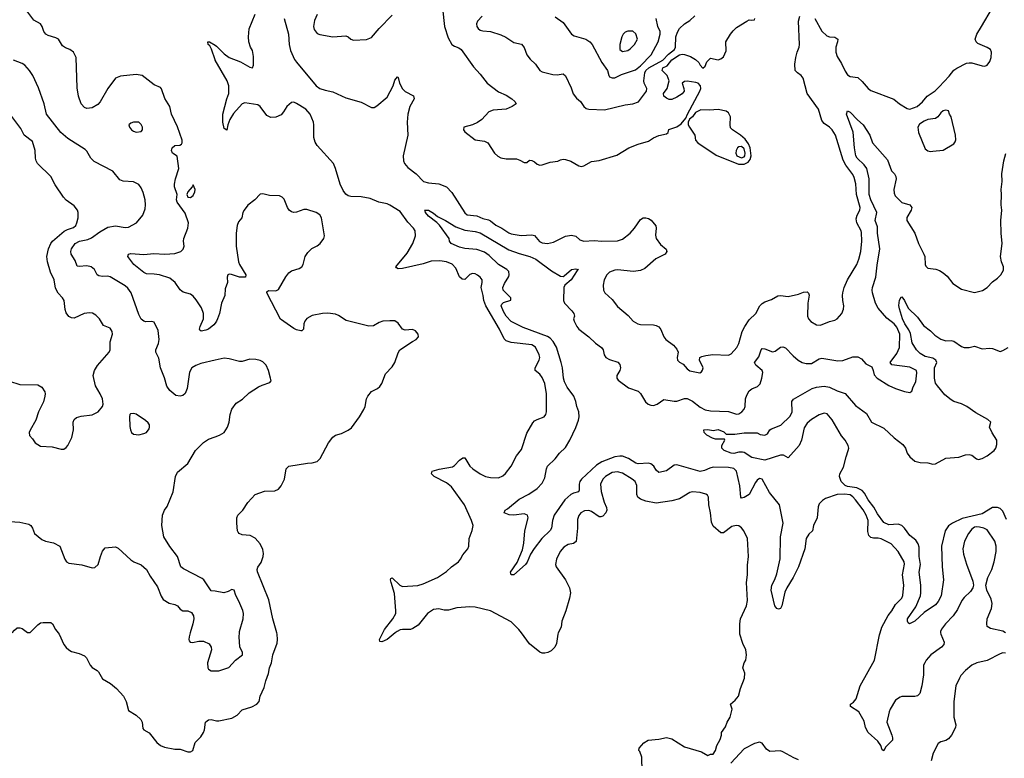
# Model space of a CAD drawing. Header units: inches. Extents: x 1473912 to 1647258, y 640388 to 773423.
# Tile 148 of 256: x 1558490 to 1566101, y 649031 to 654742. Entities that reach past the tile are written whole.
import ezdxf

# ---------------------------------------------------------------- set-up
doc = ezdxf.new("R2010")
doc.units = ezdxf.units.IN
doc.header["$MEASUREMENT"] = 0
for name, color, linetype in [('B5654', 7, 'Continuous'), ('B5655', 7, 'Continuous'), ('B5664', 7, 'Continuous'), ('B5665', 7, 'Continuous')]:
    doc.layers.add(name, color=color, linetype=linetype)

msp = doc.modelspace()

# ---------------------------------------------------------------- linework, layer by layer
at = {"layer": 'B5654', "color": 5}
for points, elevation in [([(1558786.8, 650000), (1558794, 649990), (1558830.6, 649910.6), (1558848.3, 649888.3), (1558868.5, 649868.5), (1558890, 649856.3), (1558950, 649840.5), (1558990, 649822), (1559007.1, 649807.1), (1559035.8, 649750), (1559050, 649732.7), (1559090, 649710.4), (1559099.1, 649699.1), (1559130, 649644), (1559190.8, 649610), (1559238.8, 649570), (1559292.3, 649512.3), (1559313.4, 649470), (1559330, 649401), (1559390, 649364), (1559426.8, 649330), (1559437.3, 649310), (1559442, 649262), (1559450.7, 649250.7), (1559490, 649227.7), (1559550, 649152), (1559578, 649130), (1559610, 649116.9), (1559690, 649100.4), (1559730, 649102.4), (1559790, 649081.6), (1559810, 649080.5), (1559829.5, 649090.5), (1559847.3, 649152.7), (1559890, 649197.3), (1559910, 649230.8), (1559918.7, 649250), (1559926.6, 649310), (1559939.3, 649320.7), (1559950, 649328), (1559970, 649332), (1560000, 649323.2)], 820), ([(1559808.7, 650000), (1559800.3, 649970), (1559797.1, 649950), (1559800.3, 649940.3), (1559808.5, 649928.5), (1559826.4, 649926.4), (1559875.5, 649935.5), (1559910, 649935.5), (1559954.8, 649914.8), (1559970, 649890.8), (1559971.5, 649870), (1559941.1, 649770), (1559943, 649730), (1559950, 649718.8), (1559970, 649706.8), (1560000, 649707.4)], 840)]:
    msp.add_lwpolyline(points, dxfattribs=dict(at, elevation=elevation))
at = {"layer": 'B5655', "color": 5}
for points, elevation in [([(1560000, 652395.4), (1559990, 652382.6), (1559950.4, 652350), (1559930, 652341.3), (1559892.9, 652332.9), (1559882, 652342), (1559879.5, 652350), (1559884.2, 652370), (1559910.7, 652429.3), (1559911.5, 652470), (1559895, 652515), (1559855.3, 652575.3), (1559830, 652604.4), (1559810, 652618.3), (1559754.5, 652634.5), (1559742.2, 652642.2), (1559730, 652653.6), (1559692.9, 652710), (1559650, 652744), (1559570, 652768.2), (1559530, 652775), (1559470, 652776.8), (1559450, 652786.5), (1559372, 652850), (1559324.7, 652910), (1559331.4, 652928.6), (1559350, 652933.7), (1559450, 652927.2), (1559526.8, 652933.2), (1559610.6, 652929.4), (1559690, 652935.2), (1559735.1, 652950), (1559752.9, 652967.1), (1559761.4, 652990), (1559756.2, 653030), (1559759.4, 653050), (1559790.8, 653130), (1559794.1, 653170), (1559770, 653246), (1559708.3, 653330), (1559703.1, 653350), (1559706.4, 653390), (1559686.2, 653450), (1559687.1, 653470), (1559694.3, 653510), (1559721, 653590), (1559707, 653687), (1559671.8, 653710), (1559664.1, 653730), (1559668.2, 653751.8), (1559690, 653769.5), (1559727.9, 653772.1), (1559739.5, 653780.5), (1559746, 653790), (1559745.6, 653810), (1559710, 653912.3), (1559664, 654010), (1559649.5, 654070), (1559611.5, 654131.5), (1559587, 654207), (1559577.6, 654217.6), (1559530, 654238.4), (1559436, 654310), (1559390, 654318.2), (1559270, 654305.1), (1559230.5, 654290), (1559170.2, 654209.8), (1559112.7, 654107.3), (1559094.6, 654085.4), (1559050, 654059.2), (1559010, 654056), (1558990, 654062.6), (1558965.3, 654090), (1558944.8, 654150), (1558935.2, 654215.2), (1558925.2, 654450), (1558906, 654490), (1558877.2, 654510), (1558843, 654523), (1558820.4, 654540.4), (1558789.4, 654590), (1558770, 654600.5), (1558710, 654618.3), (1558690.8, 654630.8), (1558675.8, 654650), (1558663.1, 654690), (1558651.3, 654710), (1558598.2, 654738.2), (1558529.3, 654830)], 820), ([(1560000, 654431.3), (1559972.7, 654512.7), (1559959.3, 654539.3), (1559947.3, 654550), (1559944, 654570), (1559958, 654570), (1560000, 654544.2)], 780), ([(1560000, 652108.6), (1559890, 652082.2), (1559851.5, 652068.5), (1559820.5, 652050), (1559803.2, 652016.8), (1559785.2, 651890), (1559767.9, 651852.1), (1559750, 651836.4), (1559730, 651829.8), (1559696.5, 651836.5), (1559650, 651874.5), (1559627.6, 651907.6), (1559610, 651972), (1559579, 652050), (1559564.9, 652124.9), (1559543.5, 652170), (1559541.3, 652190), (1559561.8, 652238.2), (1559567.1, 652270), (1559559.3, 652339.3), (1559530, 652402), (1559510, 652409.3), (1559465.6, 652405.6), (1559450, 652409.5), (1559430, 652427), (1559410, 652462.7), (1559350.9, 652630), (1559325.7, 652665.7), (1559305.2, 652685.2), (1559190, 652753.7), (1559170, 652757.7), (1559130, 652755.4), (1559102, 652762), (1559089.8, 652769.8), (1559068, 652810), (1559042, 652830), (1559010, 652838.5), (1558950, 652832.6), (1558935.3, 652835.3), (1558918.6, 652878.6), (1558887.4, 652930), (1558885.2, 652950), (1558889.9, 652970), (1558919.3, 653010), (1558951.5, 653028.5), (1559016.7, 653043.3), (1559045.5, 653054.5), (1559110, 653100.8), (1559170, 653136.9), (1559230, 653147.1), (1559304.5, 653135.5), (1559330, 653136.5), (1559393.6, 653170), (1559441.6, 653230), (1559461, 653279), (1559463.5, 653310), (1559459.1, 653350), (1559445.2, 653405.2), (1559430, 653442.7), (1559410, 653467), (1559370, 653487), (1559290, 653492.3), (1559264.4, 653504.4), (1559209.3, 653570), (1559065.3, 653645.3), (1559040.9, 653670), (1559010, 653724), (1558997.2, 653737.2), (1558863, 653823), (1558808.4, 653868.4), (1558695.8, 654010), (1558678.7, 654090), (1558635.5, 654215.5), (1558590.7, 654310.7), (1558564.7, 654350), (1558529.9, 654389.9), (1558510, 654403.8), (1558441.6, 654430)], 840), ([(1558410, 651947), (1558490, 651921.5), (1558630, 651919.5), (1558660.6, 651900.6), (1558683.6, 651863.6), (1558687.2, 651850), (1558684.9, 651830), (1558672.8, 651787.2), (1558635.8, 651710), (1558614.8, 651645.2), (1558570, 651568.7), (1558563, 651550), (1558566.2, 651526.2), (1558590, 651501), (1558610.7, 651470), (1558650, 651443), (1558739.9, 651439.9), (1558810, 651422), (1558830, 651422), (1558850, 651434.8), (1558862.7, 651450), (1558892, 651510), (1558904.5, 651570), (1558903.6, 651630), (1558910, 651650.6), (1558930, 651664.9), (1558964.1, 651675.9), (1559050, 651687.3), (1559066.3, 651693.7), (1559095.3, 651710), (1559128.9, 651751.1), (1559135.3, 651770), (1559129, 651810), (1559112.7, 651850), (1559075.6, 651910), (1559056.9, 651990), (1559067.6, 652030), (1559091, 652069), (1559182.7, 652170), (1559189.3, 652190), (1559189.5, 652250), (1559207.8, 652310), (1559204.7, 652330), (1559190, 652356.2), (1559137, 652377), (1559107.3, 652430), (1559077.6, 652457.6), (1559051.8, 652471.8), (1559030, 652476.4), (1558989, 652471), (1558910, 652432.7), (1558890, 652436), (1558870, 652446.6), (1558850, 652474), (1558841, 652501), (1558834, 652570), (1558821.3, 652590), (1558786.7, 652626.7), (1558766.3, 652666.3), (1558755.3, 652730), (1558728.9, 652790), (1558703.5, 652870), (1558699.7, 652910), (1558712.4, 652970), (1558729.7, 653010), (1558744.7, 653030), (1558834.3, 653105.7), (1558860.2, 653119.8), (1558905, 653135), (1558923.1, 653150), (1558932.8, 653170), (1558942, 653210), (1558942.6, 653250), (1558935.4, 653270), (1558910, 653303.6), (1558850, 653345.6), (1558827.3, 653370), (1558763.9, 653463.9), (1558731.2, 653530), (1558628.4, 653630), (1558616, 653650), (1558610.9, 653670), (1558608.6, 653730), (1558590, 653799.3), (1558525.6, 653850), (1558499.3, 653899.3), (1558430, 653993.6)], 860), ([(1560000, 650322), (1559970, 650326.6), (1559914.5, 650410), (1559901.7, 650421.7), (1559755.5, 650495.5), (1559735.3, 650510), (1559709.3, 650590), (1559649.7, 650669.7), (1559603, 650743), (1559589.3, 650830), (1559592.7, 650910), (1559609.3, 650950), (1559630, 650978), (1559676, 651090), (1559694, 651210), (1559710, 651244), (1559789.6, 651310.4), (1559849.4, 651410), (1559910, 651473.4), (1559950, 651498), (1560000, 651516.7)], 840), ([(1558330, 650868), (1558490, 650857.6), (1558560.5, 650840.5), (1558576, 650830), (1558590, 650811.3), (1558604.7, 650770), (1558662, 650722), (1558690, 650710.7), (1558750, 650697.3), (1558801, 650670), (1558839.1, 650570), (1558850.5, 650550.5), (1558870, 650540.7), (1558970, 650526), (1559050, 650504), (1559070, 650506.8), (1559097.2, 650530), (1559113.2, 650590), (1559130, 650632), (1559150, 650658), (1559230, 650664.7), (1559250, 650656), (1559350, 650564.7), (1559370.9, 650550.9), (1559430, 650526), (1559470, 650491), (1559498, 650438), (1559556.1, 650356.1), (1559583.4, 650283.4), (1559599.8, 650259.8), (1559644.7, 650230), (1559690, 650220.7), (1559710, 650210.8), (1559730, 650184.7), (1559750, 650171), (1559790.5, 650170.5), (1559817.1, 650157.1), (1559832.4, 650132.4), (1559834.9, 650110), (1559828.2, 650070), (1559808.7, 650000)], 840), ([(1558431, 650000), (1558450, 650022.8), (1558470, 650038.8), (1558490, 650040.7), (1558510, 650034), (1558550, 650004), (1558570, 650002.8), (1558630, 650062.8), (1558650, 650077.3), (1558670, 650082), (1558730, 650080.5), (1558744, 650070), (1558767.1, 650027.1), (1558786.8, 650000)], 820)]:
    msp.add_lwpolyline(points, dxfattribs=dict(at, elevation=elevation))
for points, elevation in [([(1559410, 653949.4), (1559370, 653949.4), (1559350, 653942.7), (1559334.8, 653930), (1559338, 653910), (1559354, 653890), (1559370, 653880.4), (1559390, 653872.7), (1559430, 653877.3), (1559439.5, 653890), (1559438.4, 653910), (1559430, 653932.3)], 840), ([(1559830, 653464), (1559824.4, 653450), (1559788.8, 653410), (1559781.5, 653390), (1559790.3, 653370.3), (1559810, 653366.7), (1559830, 653383.2), (1559845, 653410), (1559847.1, 653430)], 820), ([(1559370, 651697.2), (1559346.4, 651693.6), (1559342, 651690), (1559338.8, 651670), (1559342.5, 651597.5), (1559345.5, 651570), (1559354.8, 651550), (1559370, 651537.3), (1559390, 651533.4), (1559410, 651533), (1559450, 651542.4), (1559469.6, 651550.4), (1559490, 651578), (1559494.5, 651590), (1559492.3, 651610), (1559484.1, 651624.1), (1559463.3, 651643.3), (1559390, 651692.7)], 860)]:
    msp.add_lwpolyline(points, close=True, dxfattribs=dict(at, elevation=elevation))
at = {"layer": 'B5664', "color": 5}
for points, elevation in [([(1560000, 649707.4), (1560030, 649708), (1560107.3, 649732.7), (1560157.2, 649790), (1560211.5, 649830), (1560211.1, 649850), (1560192.3, 649892.3), (1560186.3, 649970), (1560188.8, 650000)], 840), ([(1560000, 649323.2), (1560010, 649320.3), (1560030, 649319.7), (1560130, 649341.1), (1560170, 649365.3), (1560210, 649404.4), (1560284, 649430), (1560322, 649450), (1560342, 649470), (1560349.2, 649510), (1560380.9, 649579.1), (1560391.8, 649630), (1560413.4, 649686.6), (1560421.1, 649730), (1560437.2, 649770), (1560446.9, 649830), (1560479.7, 649920.3), (1560483.2, 649950), (1560480.2, 649990), (1560477.4, 650000)], 820), ([(1561392.6, 650000), (1561330, 649949.9), (1561290, 649931.6), (1561273.2, 649933.2), (1561271.6, 649950), (1561296.5, 650000)], 780), ([(1562653.4, 650000), (1562649, 649991), (1562640.3, 649919.7), (1562628, 649890), (1562597.8, 649862.2), (1562572.1, 649847.9), (1562550, 649843.5), (1562530, 649843.5), (1562510, 649851.6), (1562430, 649916.2), (1562367.8, 650000)], 780), ([(1563300.8, 648930), (1563299.5, 649039.5), (1563283.7, 649083.7), (1563275.3, 649090), (1563278, 649110), (1563315.3, 649150), (1563348, 649170), (1563430, 649178.8), (1563490, 649192.7), (1563530, 649180.5), (1563630, 649119.1), (1563760.7, 649080.7), (1563810, 649052), (1563830, 649062), (1563850, 649062), (1563869.1, 649090.9), (1563879, 649130), (1563904.7, 649175.3), (1563915.3, 649210), (1563915.3, 649230), (1563946.6, 649273.4), (1563959.3, 649310), (1563981.6, 649350), (1563997.2, 649410), (1563985.2, 649450), (1564020.4, 649479.6), (1564045.6, 649510), (1564062.9, 649570), (1564094, 649650), (1564094.5, 649690), (1564079.5, 649730), (1564089.5, 649770), (1564102.7, 649790), (1564109.3, 649830), (1564102, 649870), (1564079.4, 649919.4), (1564057.2, 649990), (1564057, 650000)], 780), ([(1565609.4, 650000), (1565610.3, 649990), (1565636.1, 649930), (1565632.8, 649910), (1565614.6, 649890), (1565534.4, 649830), (1565497.1, 649790), (1565486, 649770), (1565477.6, 649750), (1565476.1, 649676.1), (1565463.6, 649590), (1565448.9, 649531.1), (1565430, 649514), (1565410.4, 649509.6), (1565310.5, 649509.5), (1565295.5, 649504.5), (1565260.4, 649479.6), (1565219.1, 649410), (1565210.4, 649389.6), (1565192.7, 649310), (1565231.5, 649210), (1565237.4, 649190), (1565236.4, 649170), (1565184.1, 649115.9), (1565169.4, 649089.4), (1565156.5, 649096.5), (1565145.7, 649130), (1565123.2, 649163.2), (1565048.3, 649230), (1565027.1, 649270), (1565016.9, 649316.9), (1564976.4, 649390), (1564911.4, 649431.4), (1564913.5, 649450), (1564934.7, 649465.3), (1564957, 649490), (1564987.7, 649590), (1565097.4, 649790), (1565135.7, 649984.3), (1565140.8, 650000)], 760), ([(1566110, 649843), (1566090, 649845.6), (1566070, 649839.6), (1565970, 649788), (1565890, 649768), (1565850.3, 649749.7), (1565800.5, 649710), (1565764.4, 649670), (1565754, 649650), (1565727.6, 649590), (1565710.3, 649470), (1565711.6, 649350), (1565726.7, 649290), (1565724.9, 649270), (1565692.7, 649210), (1565670, 649180.9), (1565650, 649167.6), (1565610, 649158), (1565590, 649145.2), (1565550.4, 649069.6), (1565537.1, 649010)], 780), ([(1564510, 649019), (1564473.6, 649033.6), (1564390, 649082), (1564370, 649088.7), (1564290, 649084), (1564262, 649102), (1564230, 649149), (1564210, 649156), (1564170, 649144.5), (1564090, 649105.2), (1563986.4, 648993.6)], 780)]:
    msp.add_lwpolyline(points, dxfattribs=dict(at, elevation=elevation))
at = {"layer": 'B5665', "color": 5}
for points, elevation in [([(1561758.5, 654830), (1561774.6, 654690), (1561802.4, 654602.4), (1561830, 654550.5), (1561850, 654538), (1561885.3, 654525.3), (1561903.8, 654510), (1561998.4, 654378.4), (1562050, 654320.4), (1562102.8, 654250), (1562190, 654183.6), (1562250, 654157.6), (1562294.9, 654130), (1562318.4, 654110), (1562327.7, 654090), (1562296.3, 654070), (1562250, 654049.8), (1562150, 654041.7), (1562115.5, 654030), (1562061.3, 653970), (1562030, 653946.9), (1561990, 653928), (1561924.4, 653910), (1561920.3, 653890), (1561930, 653873.4), (1562010, 653812), (1562082, 653802), (1562108.4, 653788.4), (1562160.2, 653710), (1562186.6, 653686.6), (1562210, 653674.3), (1562250, 653666.8), (1562330, 653664.7), (1562356.4, 653656.4), (1562390, 653637.3), (1562410, 653638), (1562430, 653654.8), (1562450, 653653), (1562470, 653642.8), (1562490, 653624.7), (1562510, 653616), (1562530, 653618.8), (1562590, 653641.3), (1562650, 653648.5), (1562670, 653659.3), (1562690, 653663.1), (1562710, 653662), (1562750, 653648.8), (1562811.5, 653611.5), (1562830, 653606.7), (1562850, 653611.6), (1562910, 653646), (1562970, 653652.2), (1563106.9, 653693.1), (1563198, 653750), (1563270, 653779.6), (1563350, 653803.2), (1563390, 653829), (1563430, 653847.4), (1563490, 653859.3), (1563502, 653870), (1563508.4, 653891.6), (1563570, 653912.6), (1563603.2, 653936.8), (1563640.7, 653979.3), (1563651.8, 654010), (1563748.9, 654190), (1563755.6, 654210), (1563751.9, 654230), (1563734.3, 654250), (1563716.4, 654256.4), (1563650, 654266.4), (1563630, 654264.5), (1563611.6, 654250), (1563624.3, 654210), (1563625.7, 654190), (1563610, 654168.1), (1563570, 654142.2), (1563530, 654124.2), (1563510, 654125.7), (1563490, 654135.2), (1563469.7, 654149.7), (1563467.8, 654170), (1563495.3, 654210), (1563509.5, 654270), (1563495.8, 654310), (1563456.3, 654350), (1563461.7, 654370), (1563495, 654385), (1563530, 654432.3), (1563590, 654469.7), (1563610, 654475.6), (1563630, 654473.5), (1563675.9, 654455.9), (1563713.8, 654433.8), (1563739.6, 654410), (1563750, 654390.5), (1563770, 654368.1), (1563790, 654382.8), (1563803, 654417), (1563830, 654443.6), (1563890, 654431.5), (1563910, 654439.1), (1563930, 654454.9), (1563950, 654501.6), (1563949.9, 654570), (1563984.6, 654630), (1564004.9, 654655.1), (1564030, 654680.1), (1564110, 654730.4), (1564130, 654740.5), (1564150, 654737.3), (1564170, 654741), (1564174, 654750)], 820), ([(1564637.7, 654750), (1564690, 654654), (1564730, 654616.9), (1564750, 654609.3), (1564790, 654607.2), (1564813.7, 654590), (1564812.8, 654570), (1564799.3, 654530), (1564799.3, 654490), (1564810, 654458.4), (1564842.7, 654402.7), (1564870, 654343.8), (1564890, 654315.8), (1564910, 654303.7), (1564970, 654293.7), (1565003.2, 654263.2), (1565050, 654208.7), (1565070, 654195.3), (1565247.1, 654127.1), (1565290, 654090.8), (1565350, 654056), (1565370, 654051), (1565428, 654070), (1565470, 654106), (1565506, 654150), (1565567.4, 654192.6), (1565598.2, 654221.8), (1565674.9, 654305.1), (1565710, 654350.4), (1565733.2, 654366.8), (1565810, 654404.4), (1565830, 654408.5), (1565850, 654408.4), (1565930, 654383.8), (1565950, 654383), (1565970, 654390.7), (1565990, 654418.8), (1565999.2, 654450), (1566002.2, 654490), (1565994, 654510), (1565970, 654526), (1565897.5, 654557.5), (1565883.2, 654570), (1565876.1, 654590), (1565888.9, 654630), (1565923.9, 654690), (1566010, 654832.5)], 780), ([(1560000, 654544.2), (1560010, 654538), (1560070, 654478.7), (1560110, 654450.4), (1560196.7, 654416.7), (1560270, 654375.5), (1560290, 654370.7), (1560297.7, 654390), (1560298, 654458), (1560290, 654504), (1560274.5, 654530), (1560261.6, 654570), (1560258.3, 654610), (1560262.5, 654670), (1560310, 654783.7)], 780), ([(1560535, 654750), (1560568.9, 654630), (1560574.1, 654550), (1560583.6, 654503.6), (1560615, 654435), (1560630, 654412.7), (1560782, 654230), (1560810, 654210.2), (1560850, 654195.7), (1560910, 654184), (1561010, 654138.5), (1561130, 654104.2), (1561210, 654062.6), (1561230, 654063.1), (1561250, 654075.3), (1561330, 654143.1), (1561376, 654230), (1561390, 654274), (1561410, 654298.8), (1561415.9, 654295.9), (1561426, 654250), (1561448.4, 654208.4), (1561470, 654187), (1561533.7, 654153.7), (1561540.3, 654130), (1561505, 654070), (1561489.2, 654010), (1561486, 653950), (1561489.3, 653850), (1561453, 653690), (1561456.5, 653650), (1561465.3, 653630), (1561490, 653598), (1561554, 653550), (1561611.2, 653491.2), (1561650, 653479.1), (1561730, 653472.8), (1561790.3, 653450), (1561830, 653405.7), (1561930, 653248.9), (1561950, 653232.6), (1562024.1, 653224.1), (1562070, 653204), (1562115.1, 653195.1), (1562130, 653187.5), (1562170, 653152.8), (1562217.3, 653130), (1562270, 653093), (1562290, 653084.8), (1562365.9, 653074.1), (1562450, 653078.2), (1562470, 653072), (1562507.6, 653027.6), (1562530, 653015.5), (1562570, 653010.1), (1562617.2, 653022.8), (1562710, 653069.2), (1562754.6, 653074.6), (1562788.7, 653068.7), (1562820.6, 653040.6), (1562850.3, 653030.3), (1562930, 653034.3), (1562990.3, 653030.3), (1563111.6, 653031.6), (1563150, 653045.4), (1563208.7, 653090), (1563243.1, 653130), (1563290, 653197.6), (1563310, 653208.5), (1563330, 653210.4), (1563350, 653205.5), (1563372.4, 653192.4), (1563407.5, 653147.5), (1563410.6, 653130), (1563404.7, 653075.3), (1563410.4, 653050), (1563442.8, 653002.8), (1563488.1, 652968.1), (1563492.4, 652950), (1563479.3, 652930), (1563407, 652893), (1563321.5, 652818.5), (1563290, 652801.4), (1563235.7, 652795.7), (1563110, 652806.8), (1563090, 652804.5), (1563050.5, 652790), (1563028.4, 652770), (1563008.2, 652730), (1562999.3, 652690), (1563003.8, 652650), (1563013, 652630), (1563070, 652578), (1563110, 652523), (1563193.6, 652453.6), (1563232.7, 652410), (1563267.7, 652390), (1563290, 652384.4), (1563390, 652382), (1563410, 652378.4), (1563430, 652367.3), (1563446.9, 652346.9), (1563468.2, 652290), (1563483.8, 652270), (1563544.4, 652224.4), (1563570, 652194.8), (1563579.1, 652170), (1563573, 652130), (1563575.5, 652110), (1563590, 652093.4), (1563618, 652078), (1563650, 652042.8), (1563670, 652028), (1563748.7, 652011.3), (1563760.2, 652019.8), (1563769.1, 652030.9), (1563772.7, 652050), (1563744, 652110), (1563748.7, 652130), (1563762, 652138), (1563793.6, 652146.4), (1563848.2, 652151.8), (1563970, 652148.4), (1563990, 652157.6), (1564032.8, 652207.2), (1564050, 652238), (1564076.1, 652330), (1564095.8, 652370), (1564130, 652422.2), (1564180.4, 652470), (1564210.8, 652529.2), (1564230, 652548.4), (1564250, 652560.5), (1564301.3, 652578.7), (1564350, 652606.4), (1564370, 652608.5), (1564430, 652600.3), (1564510, 652619.5), (1564550, 652634.9), (1564576.7, 652636.7), (1564587.9, 652627.9), (1564591.7, 652611.7), (1564582.9, 652550), (1564580.8, 652450), (1564587.6, 652430), (1564606.9, 652406.9), (1564650, 652382), (1564679.7, 652380.3), (1564750, 652408.4), (1564790, 652419.1), (1564809, 652430), (1564846.6, 652470), (1564857.6, 652502.4), (1564859.8, 652530), (1564852.4, 652570), (1564851.1, 652610), (1564852.4, 652630), (1564864.4, 652670), (1564888.5, 652731.5), (1564960.3, 652850), (1564976.2, 652890), (1564991.4, 652950), (1564999.8, 653030), (1564997.3, 653097.3), (1564995.3, 653110), (1564962, 653170), (1564957.4, 653202.6), (1564964.2, 653230), (1564985.3, 653270), (1564987.9, 653290), (1564958.5, 653390), (1564952.5, 653472.5), (1564940.9, 653520.9), (1564930, 653545.1), (1564876.2, 653616.2), (1564855.3, 653655.3), (1564796.2, 653850), (1564770.8, 653890), (1564750, 653910.8), (1564710, 653939.3), (1564690, 653963.5), (1564665.2, 654050), (1564577.7, 654170), (1564545.7, 654290), (1564531.1, 654310), (1564503, 654330), (1564485.1, 654350), (1564482.8, 654397.2), (1564489.4, 654450.6), (1564499.3, 654490), (1564516, 654530), (1564518, 654550), (1564511.6, 654730), (1564520.3, 654770)], 780), ([(1560790, 654781.1), (1560770, 654735.6), (1560761.4, 654690), (1560766.2, 654666.2), (1560790, 654635.8), (1560810, 654626.7), (1560910, 654608.6), (1561010, 654618.2), (1561028.5, 654610), (1561050, 654590.4), (1561070, 654583.1), (1561170, 654587.9), (1561210, 654602.8), (1561270, 654672.8), (1561370, 654775.6)], 820), ([(1562064.2, 654770), (1562028.6, 654731.4), (1562020.8, 654710), (1562022.8, 654690), (1562033.6, 654673.6), (1562050, 654661.3), (1562070, 654655.5), (1562130, 654650.3), (1562210, 654623.7), (1562247.5, 654607.5), (1562310, 654566), (1562370, 654553.4), (1562390, 654526), (1562410.7, 654470), (1562436.1, 654436.1), (1562477.2, 654397.2), (1562510.7, 654350), (1562530, 654338.4), (1562610, 654318.9), (1562643.5, 654316.5), (1562690, 654322.8), (1562710, 654306.8), (1562753.9, 654213.9), (1562767.7, 654167.7), (1562794.4, 654134.4), (1562824, 654110), (1562850.8, 654070), (1562870, 654056.3), (1562890, 654050.4), (1563010, 654045.3), (1563170, 654082.4), (1563230, 654091.5), (1563272.7, 654107.3), (1563336, 654190), (1563337.6, 654210), (1563318.5, 654250), (1563314.2, 654270), (1563321.3, 654330), (1563330, 654348.7), (1563353.5, 654370), (1563461.5, 654430), (1563505.5, 654474.5), (1563550.9, 654510), (1563558.5, 654530), (1563561.9, 654610), (1563573.9, 654646.1), (1563590, 654673.2), (1563630, 654710.3), (1563670, 654736.5), (1563708.8, 654771.2)], 840), ([(1562630, 654764.4), (1562690, 654719.5), (1562756.4, 654630), (1562777.2, 654617.2), (1562866, 654590), (1562896.4, 654570), (1562914.9, 654550), (1562989, 654410), (1563033.1, 654350), (1563043.1, 654310), (1563050, 654300.5), (1563070, 654292), (1563090, 654291.7), (1563141.8, 654318.2), (1563250, 654355.1), (1563290, 654384.2), (1563370.7, 654469.3), (1563426.2, 654570), (1563441.8, 654630), (1563440.9, 654650), (1563423.5, 654690), (1563411.2, 654750)], 860), ([(1561296.5, 650000), (1561310, 650027.2), (1561375.5, 650110), (1561396.8, 650150), (1561398.6, 650170), (1561386.2, 650306.2), (1561360.4, 650390), (1561357, 650410), (1561360.1, 650419.9), (1561370, 650427.3), (1561429, 650369), (1561450, 650358), (1561567.4, 650367.4), (1561610, 650378.8), (1561720.3, 650430), (1561790, 650475.5), (1561827.9, 650512.1), (1561880.9, 650550), (1561896.8, 650570), (1561914.9, 650605.1), (1561955.1, 650650), (1561962, 650670), (1561965.1, 650730), (1561987.8, 650792.2), (1561994.4, 650830), (1561982, 650870), (1561927.9, 650990), (1561828.7, 651130), (1561790, 651159.8), (1561695.1, 651210), (1561672.7, 651230), (1561677.2, 651250), (1561732.4, 651267.6), (1561834.4, 651285.6), (1561850, 651294.6), (1561890, 651336.4), (1561914.6, 651354.6), (1561930, 651353.4), (1561970.4, 651290), (1561992.4, 651270), (1562050, 651229.1), (1562090, 651210.2), (1562130, 651201.5), (1562190, 651198.5), (1562225.7, 651214.3), (1562246.6, 651233.4), (1562288.2, 651290), (1562329.6, 651370), (1562370, 651418), (1562410, 651545.5), (1562456.4, 651623.6), (1562470, 651639.1), (1562490, 651650.8), (1562544, 651670), (1562557, 651690), (1562562, 651710), (1562562, 651850), (1562548.7, 651930), (1562530, 651976.3), (1562510, 652000.5), (1562475.1, 652030), (1562474.5, 652050), (1562506, 652110), (1562509.7, 652130), (1562506.6, 652150), (1562477.4, 652210), (1562450, 652228.3), (1562290, 652245.7), (1562250, 652259.8), (1562234.8, 652274.8), (1562200.2, 652350), (1562092.8, 652530), (1562078.5, 652570), (1562073.5, 652610), (1562056.5, 652670), (1562066.2, 652710), (1562064.1, 652730), (1562050, 652750.9), (1562030, 652766.2), (1562010, 652777.2), (1561990, 652779.7), (1561970, 652771.2), (1561930, 652734), (1561910, 652734.5), (1561890, 652752.4), (1561860.5, 652820.5), (1561831.8, 652851.8), (1561789.9, 652869.9), (1561738.4, 652878.4), (1561670, 652875.3), (1561610, 652854.6), (1561450, 652816.8), (1561415.1, 652815.1), (1561402.3, 652822.3), (1561397, 652830), (1561484.5, 652935.5), (1561529.9, 653010.1), (1561550.8, 653070), (1561545.8, 653110), (1561533.1, 653130), (1561490, 653176), (1561430, 653259.5), (1561350, 653307.8), (1561330, 653316.7), (1561265.1, 653330), (1561199.2, 653359.2), (1561130, 653372.1), (1561050, 653375.4), (1561030, 653380.6), (1561010, 653392.9), (1560990, 653420.5), (1560968, 653470), (1560932.1, 653590), (1560915.3, 653630), (1560789.9, 653769.9), (1560773.7, 653793.7), (1560762.7, 653830), (1560764.5, 653930), (1560760.6, 653950), (1560735.6, 654010), (1560702.5, 654050), (1560630, 654095), (1560610, 654103.1), (1560590, 654100.2), (1560555.1, 654070), (1560530, 654028.5), (1560510, 654007.1), (1560470, 653989), (1560430, 653986), (1560401.6, 654001.6), (1560350, 654069.8), (1560330, 654082.8), (1560230, 654098.5), (1560208.6, 654091.4), (1560142.9, 654017.1), (1560114.6, 653970), (1560099.2, 653930), (1560090, 653888.7), (1560070, 653900.9), (1560061.2, 653950), (1560060.3, 654010), (1560090.7, 654129.3), (1560105.4, 654170), (1560105.3, 654230), (1560094.7, 654270), (1560000.4, 654430), (1560000, 654431.3)], 780), ([(1565140.8, 650000), (1565155.4, 650044.6), (1565204.1, 650135.9), (1565231.9, 650170), (1565260.3, 650219.7), (1565309.7, 650270), (1565318, 650290), (1565324, 650370), (1565315.1, 650450), (1565331.1, 650531.1), (1565327.3, 650550), (1565280.5, 650630), (1565227.3, 650690), (1565150, 650728.2), (1565127.2, 650732.8), (1565090, 650732), (1565070, 650739.3), (1565053.3, 650753.3), (1565045.5, 650785.5), (1565048.9, 650870), (1565033.8, 650910), (1565010, 650952.6), (1564950.8, 651030), (1564930, 651053.1), (1564910, 651066.8), (1564866.2, 651073.8), (1564810, 651069.8), (1564719.9, 651040.1), (1564695.6, 651024.4), (1564670, 650999), (1564663.7, 650976.3), (1564654.9, 650890), (1564627.4, 650830), (1564618.5, 650790), (1564590, 650764.2), (1564569.6, 650730.4), (1564558.3, 650650), (1564510.3, 650510), (1564470, 650427.6), (1564419.5, 650350), (1564404.2, 650315.8), (1564382.8, 650210), (1564370, 650188.7), (1564355.3, 650184.7), (1564342, 650190), (1564326.6, 650210), (1564298.3, 650330), (1564303.5, 650370), (1564327.2, 650412.8), (1564343.8, 650456.2), (1564367.6, 650572.4), (1564370, 650742), (1564390.7, 650850), (1564362.7, 650990), (1564286.8, 651086.8), (1564230, 651189.6), (1564210, 651195.1), (1564190, 651182.4), (1564176.9, 651163.1), (1564130, 651071.3), (1564090, 651046.2), (1564070, 651042.9), (1564064.7, 651050), (1564057.4, 651137.4), (1564030.6, 651250), (1564010, 651270.6), (1563970, 651279.9), (1563850, 651280.6), (1563825, 651275), (1563785, 651255), (1563750, 651249.3), (1563570, 651298.7), (1563550, 651297.6), (1563490, 651252.9), (1563430, 651239.7), (1563410, 651259.6), (1563393.3, 651290), (1563370, 651307), (1563350, 651311.6), (1563270, 651308.3), (1563252.5, 651312.5), (1563197.4, 651350), (1563150, 651366.3), (1563130, 651367.6), (1563090, 651360.6), (1562990, 651322.6), (1562950, 651298.5), (1562833.6, 651190), (1562820.1, 651170), (1562813.6, 651150), (1562815, 651105), (1562810.3, 651090), (1562770, 651081), (1562750, 651070.6), (1562704.6, 651030), (1562621.7, 650910), (1562607.6, 650870), (1562601.5, 650810), (1562590, 650791.6), (1562527, 650730), (1562467.7, 650652.3), (1562438.3, 650610), (1562412, 650548), (1562399.5, 650530), (1562310, 650449.3), (1562289, 650450), (1562285.2, 650470), (1562335.1, 650544.9), (1562376.8, 650643.2), (1562386.8, 650693.2), (1562395.4, 650790), (1562421.4, 650890), (1562414.7, 650910), (1562390, 650921.8), (1562310, 650912), (1562274.2, 650914.2), (1562235.3, 650930), (1562242, 650950), (1562260.1, 650959.9), (1562350, 651034), (1562426.2, 651073.8), (1562490, 651118), (1562530, 651158.4), (1562550, 651198.8), (1562562, 651270), (1562569.7, 651290), (1562630, 651346.7), (1562663.5, 651390), (1562710, 651433.7), (1562742.7, 651490), (1562790, 651588), (1562810, 651644), (1562815.7, 651670), (1562811.5, 651708.5), (1562797.3, 651750), (1562789.9, 651790), (1562774, 651830), (1562721.1, 651901.1), (1562700.5, 651940.5), (1562692.7, 651970), (1562685.8, 652050), (1562675.9, 652090), (1562638.4, 652210), (1562613.6, 652253.6), (1562590, 652279.1), (1562570, 652292.1), (1562381.3, 652361.3), (1562290, 652408.9), (1562250, 652449.8), (1562230, 652484.4), (1562211.7, 652530), (1562217, 652543), (1562230, 652554.8), (1562287.5, 652572.5), (1562286.9, 652590), (1562227.8, 652650), (1562225.6, 652670), (1562237.2, 652702.8), (1562270, 652757.3), (1562274.5, 652770), (1562270, 652795.6), (1562256.9, 652810), (1562190, 652849.8), (1562119.1, 652919.1), (1562083.6, 652943.6), (1562025, 652965), (1561930, 652973.8), (1561890, 652983.7), (1561826.6, 653010), (1561812.3, 653030), (1561809.5, 653050), (1561734, 653154), (1561714.9, 653174.9), (1561650, 653223.1), (1561626, 653250), (1561625.1, 653265.1), (1561619, 653270), (1561650.3, 653270), (1561690, 653245.8), (1561719.4, 653219.4), (1561782.6, 653190), (1561860.5, 653140.5), (1561930, 653115.1), (1562010, 653103.4), (1562050, 653092.6), (1562270, 652963), (1562350, 652933.7), (1562433.4, 652910), (1562480.5, 652890), (1562600.3, 652800.3), (1562670, 652757.8), (1562690, 652756.9), (1562698.2, 652761.8), (1562756, 652810), (1562790, 652816.5), (1562810.4, 652810.4), (1562798.4, 652801.6), (1562752.2, 652730), (1562704.4, 652690), (1562697.4, 652670), (1562693.8, 652570), (1562701.8, 652550), (1562759.3, 652490), (1562772.6, 652470), (1562778.4, 652450), (1562770.5, 652430), (1562774.9, 652410), (1562796.5, 652370), (1562813.5, 652350), (1562890.2, 652290), (1562940.1, 652240.1), (1562987, 652207), (1563000.4, 652190), (1563008.8, 652150), (1563020.4, 652130), (1563050, 652113.1), (1563112.8, 652092.8), (1563130, 652074.8), (1563134.4, 652050), (1563128.2, 652030), (1563104.9, 651990), (1563106.7, 651970), (1563115.6, 651955.6), (1563196.5, 651896.5), (1563270, 651868.4), (1563290.2, 651850.2), (1563328.3, 651788.3), (1563349.2, 651769.2), (1563370, 651760.3), (1563390, 651758.3), (1563418.4, 651770), (1563470, 651806.3), (1563550, 651791.1), (1563570, 651792.1), (1563630, 651811.9), (1563650, 651811.9), (1563690, 651793), (1563750, 651745.4), (1563790, 651725.1), (1563830, 651717.3), (1563970, 651711.6), (1564030, 651691.3), (1564050, 651694), (1564072.4, 651710), (1564090, 651730.6), (1564099.1, 651750), (1564101.1, 651810), (1564110, 651837.3), (1564128.9, 651871.1), (1564150, 651888.7), (1564193.6, 651906.4), (1564213.2, 651926.8), (1564227.8, 651970), (1564235, 652015), (1564229.6, 652030), (1564180.5, 652070), (1564169.7, 652090), (1564204.8, 652135.2), (1564222.9, 652190), (1564230, 652199.1), (1564250, 652195.8), (1564310, 652172.4), (1564330, 652178), (1564370, 652210.4), (1564390, 652213.4), (1564410, 652204.9), (1564470, 652142), (1564508, 652110), (1564539.1, 652090), (1564570, 652082.2), (1564610, 652084.7), (1564670, 652120.3), (1564690, 652124.2), (1564815.3, 652104.7), (1564853, 652107), (1564930, 652134.9), (1564970, 652134.3), (1564998.6, 652118.6), (1565030, 652082), (1565076.5, 652056.5), (1565088.4, 652030), (1565095.6, 651995.6), (1565118, 651970), (1565210, 651914.4), (1565261, 651890), (1565330, 651866.4), (1565370, 651859.3), (1565386, 651870), (1565396, 651904), (1565418.4, 651941.6), (1565425.8, 652010), (1565421.4, 652030), (1565370, 652055.2), (1565232.1, 652072.1), (1565219.3, 652090), (1565270, 652162), (1565291.6, 652208.4), (1565293.2, 652310), (1565270, 652363.1), (1565250, 652391.4), (1565194.1, 652434.1), (1565126.3, 652510), (1565105.3, 652550), (1565083.7, 652630), (1565080.3, 652650), (1565082.9, 652670), (1565109.3, 652750), (1565117.4, 652842.6), (1565139.9, 652970), (1565121, 653090), (1565121.3, 653141.3), (1565103, 653190), (1565115, 653250), (1565069.5, 653350), (1565055.8, 653390), (1565056.2, 653510), (1565039.1, 653590), (1565019, 653619), (1564964.9, 653670), (1564954.9, 653690), (1564944.2, 653750), (1564932.6, 653872.6), (1564882.6, 654010), (1564890, 654037.3), (1564910, 654026.7), (1564966.7, 653966.7), (1565010.4, 653930), (1565062.6, 653850), (1565082.4, 653790), (1565197.3, 653657.3), (1565230, 653572.4), (1565252, 653550), (1565264, 653530), (1565264.2, 653510), (1565248, 653430), (1565250, 653401), (1565258.7, 653378.7), (1565310, 653328.9), (1565370.3, 653310.3), (1565385.5, 653290), (1565381.3, 653270), (1565347.3, 653212.7), (1565348.9, 653190), (1565410.2, 653090.2), (1565436.9, 653010), (1565480.3, 652930), (1565487.6, 652910), (1565488.4, 652850), (1565495.3, 652835.3), (1565510, 652821.6), (1565572.7, 652812.7), (1565601.5, 652801.5), (1565630, 652783.7), (1565659.5, 652759.5), (1565702.8, 652702.8), (1565770, 652658), (1565870, 652633), (1565931.7, 652648.3), (1565970, 652670.7), (1566010, 652714.8), (1566050, 652744), (1566075.1, 652770), (1566095.3, 652804.7), (1566094, 652830), (1566078.9, 652870), (1566073, 652910), (1566085.4, 653010), (1566076, 653090), (1566074, 653190), (1566082.6, 653270), (1566077.4, 653310), (1566080.5, 653390), (1566076.3, 653430), (1566085.6, 653490), (1566083.1, 653550), (1566097.4, 653650), (1566114, 653706)], 760), ([(1560477.4, 650000), (1560446.5, 650110), (1560416.1, 650256.1), (1560328.4, 650471.6), (1560326, 650490), (1560330.9, 650509.1), (1560355.8, 650544.2), (1560372.8, 650590), (1560375.3, 650615.3), (1560370, 650645.2), (1560348.7, 650688.7), (1560310, 650734), (1560272.4, 650752.4), (1560210, 650759.7), (1560186, 650770), (1560179.1, 650779.1), (1560172.3, 650790), (1560169.5, 650850), (1560169.6, 650890), (1560176.2, 650910), (1560213.6, 650950), (1560252.3, 651007.7), (1560310, 651070.7), (1560382.5, 651097.5), (1560461, 651099), (1560490, 651113), (1560510, 651137.3), (1560536.2, 651190), (1560549.6, 651270), (1560569.2, 651290), (1560714, 651314), (1560750, 651314.8), (1560790, 651326), (1560813.2, 651350), (1560876, 651470), (1560910, 651514), (1560930, 651530.4), (1560976.6, 651543.4), (1561030, 651568.4), (1561054.3, 651585.7), (1561116.2, 651670), (1561151.1, 651728.9), (1561159.7, 651750), (1561171.5, 651810), (1561180.5, 651830), (1561210, 651866.4), (1561256, 651890), (1561274.1, 651905.9), (1561289.6, 651930), (1561317.2, 652002.8), (1561370, 652057.1), (1561389.7, 652090), (1561414.9, 652165.1), (1561429.7, 652190.3), (1561525.4, 652254.6), (1561555.3, 652270), (1561573.2, 652290), (1561569.2, 652310), (1561550, 652337.2), (1561525.6, 652345.6), (1561470, 652340.9), (1561450, 652349.5), (1561415.3, 652395.3), (1561390, 652412.1), (1561350, 652414.6), (1561298, 652410), (1561270, 652401.1), (1561224.2, 652375.8), (1561190, 652370.9), (1561014.7, 652414.7), (1560955, 652455), (1560930, 652464.5), (1560871.8, 652471.8), (1560830.2, 652469.8), (1560750, 652453.6), (1560710, 652431.9), (1560692.9, 652410), (1560686.3, 652390), (1560684.9, 652350), (1560670, 652337), (1560663, 652337), (1560630, 652344.2), (1560610, 652354.7), (1560505.7, 652425.7), (1560399.5, 652630), (1560401.6, 652638.4), (1560412.3, 652647.7), (1560470, 652645), (1560490, 652654.6), (1560546.7, 652753.3), (1560570, 652784.7), (1560590, 652801.2), (1560650, 652819.2), (1560670, 652830.4), (1560682, 652850), (1560696.8, 652910), (1560717.3, 652942.7), (1560747.6, 652972.4), (1560790, 652992.7), (1560811.8, 653010), (1560842, 653050), (1560847, 653070), (1560822.4, 653210), (1560810, 653231.8), (1560781.3, 653250), (1560710, 653274.4), (1560686.5, 653273.5), (1560630, 653254), (1560610, 653251.3), (1560590, 653256.3), (1560571.8, 653270), (1560558.9, 653290), (1560534.7, 653354.7), (1560519.6, 653370), (1560498.6, 653378.6), (1560421.2, 653381.2), (1560370, 653395.1), (1560350, 653392), (1560308.5, 653350), (1560253.4, 653306.6), (1560226, 653270), (1560216, 653250), (1560206.4, 653210), (1560182.2, 653177.8), (1560170.2, 653149.8), (1560163.2, 653090), (1560164.2, 652990), (1560182.5, 652870), (1560189.5, 652849.5), (1560237.6, 652770), (1560236, 652750), (1560190, 652751.2), (1560127.2, 652772.8), (1560110, 652774.7), (1560098.8, 652770), (1560093.4, 652750), (1560097.3, 652710), (1560079.3, 652660.7), (1560074.4, 652610), (1560050, 652549), (1560033.8, 652470), (1560020.2, 652430), (1560011.3, 652410), (1560000, 652395.4)], 820), ([(1566118.4, 650878.4), (1566090, 650942.9), (1566070, 650963.2), (1566050, 650970.4), (1566010, 650968.9), (1565930, 650920.5), (1565775.1, 650884.9), (1565699.7, 650850), (1565670, 650828.5), (1565644.6, 650790), (1565615.5, 650670), (1565620.1, 650510), (1565630.2, 650410.2), (1565612.6, 650287.4), (1565590, 650243.1), (1565570, 650218.5), (1565482.2, 650157.8), (1565410, 650092.1), (1565369.4, 650069.4), (1565357.2, 650077.2), (1565352.7, 650090), (1565354, 650110), (1565418.5, 650201.5), (1565453.3, 650286.7), (1565457, 650310), (1565456.7, 650370), (1565443.8, 650470), (1565452.3, 650530), (1565442.2, 650590), (1565443, 650663), (1565435.2, 650690), (1565416.4, 650716.4), (1565370, 650752.8), (1565330, 650810.6), (1565310, 650831.9), (1565281.7, 650841.7), (1565210, 650837.1), (1565170, 650853.1), (1565122.1, 650922.1), (1565092.9, 650972.9), (1565050, 651030.4), (1565021.4, 651081.4), (1565002.2, 651102.2), (1564962.5, 651122.5), (1564890, 651133.4), (1564870, 651140.8), (1564841.3, 651170), (1564827.1, 651210), (1564829.9, 651230), (1564857.1, 651282.9), (1564877.8, 651362.2), (1564895.4, 651410), (1564898.4, 651430), (1564894.7, 651450), (1564871.8, 651490), (1564843.7, 651523.7), (1564770, 651648), (1564733, 651693), (1564710, 651700.5), (1564670, 651687.2), (1564610, 651649.8), (1564577.6, 651622.4), (1564553.9, 651586.1), (1564534.2, 651490), (1564515.5, 651450), (1564430, 651354), (1564393.4, 651373.4), (1564370, 651375.6), (1564250, 651336), (1564150, 651356.9), (1564090, 651394.5), (1564077.7, 651397.7), (1564050, 651397.6), (1564010, 651387.7), (1563989, 651390), (1563935.3, 651410), (1563918, 651430), (1563918, 651450), (1563942, 651490), (1563937.2, 651497.2), (1563870, 651499.6), (1563845.1, 651505.1), (1563802, 651530), (1563782, 651550), (1563778, 651570), (1563810, 651572.7), (1563850, 651566), (1563890, 651573.4), (1563934, 651554), (1563950, 651538), (1563956.9, 651536.9), (1564018, 651538), (1564090, 651548.4), (1564190, 651546.8), (1564214.6, 651534.6), (1564250, 651528.4), (1564270, 651540.5), (1564289.6, 651570), (1564301.8, 651578.2), (1564374.3, 651605.7), (1564444.8, 651675.2), (1564460.5, 651710), (1564459.7, 651790), (1564471.2, 651808.8), (1564616.9, 651890), (1564650, 651901.4), (1564710, 651907.1), (1564750, 651900.7), (1564810, 651871.8), (1564870.2, 651850.2), (1564950, 651758.6), (1565035.7, 651695.7), (1565075.3, 651630), (1565170, 651583.9), (1565249, 651509), (1565317.4, 651457.4), (1565336.4, 651430), (1565350, 651391.3), (1565370, 651361), (1565410, 651327.3), (1565450, 651318.8), (1565510, 651315.5), (1565550, 651306), (1565570, 651308.5), (1565650, 651350.8), (1565750, 651358), (1565802, 651378), (1565830, 651381), (1565850, 651374.8), (1565885.2, 651345.2), (1565902, 651342), (1565930, 651348), (1565970, 651370.5), (1566022.9, 651410), (1566036.3, 651430), (1566043.8, 651456.2), (1566044.2, 651490), (1566007, 651547), (1565987.8, 651590), (1565998.2, 651630), (1565973.3, 651650), (1565880.7, 651700.7), (1565810.8, 651750.8), (1565770, 651772.5), (1565710, 651789.2), (1565690, 651801.5), (1565640.8, 651840.8), (1565584.4, 651910), (1565570, 651930.8), (1565561.2, 651970), (1565560.7, 652050), (1565579.3, 652090), (1565572.8, 652110), (1565550, 652125.3), (1565490, 652138.6), (1565450, 652161.6), (1565423.1, 652190), (1565390, 652244.5), (1565375, 652315), (1565363.9, 652343.9), (1565331.7, 652390), (1565313.1, 652430), (1565290, 652505.2), (1565287, 652533), (1565290, 652574), (1565303.1, 652596.9), (1565310, 652598), (1565330, 652571.3), (1565358.8, 652510), (1565430, 652440.7), (1565477, 652377), (1565530, 652336.4), (1565563.5, 652303.5), (1565610, 652271.6), (1565650, 652258.9), (1565690, 652260.4), (1565710, 652255.8), (1565770, 652215.5), (1565790, 652208.2), (1565830, 652208.2), (1565870, 652216.3), (1565930, 652198), (1565990, 652202), (1566010, 652199.1), (1566070, 652177.3), (1566090, 652184), (1566130, 652207.7)], 740), ([(1560000, 651516.7), (1560035.3, 651530), (1560070, 651550.8), (1560096.2, 651590), (1560109.3, 651629.3), (1560117, 651690), (1560129.2, 651730), (1560163.3, 651776.7), (1560212, 651808), (1560264, 651856), (1560337, 651903), (1560363.1, 651916.9), (1560422.7, 651937.3), (1560432.7, 651950), (1560429.3, 651970), (1560412.3, 652030), (1560394.5, 652070), (1560370, 652096), (1560350, 652106.6), (1560314.7, 652114.7), (1560270, 652116.9), (1560210, 652098.7), (1560190, 652098), (1560110, 652120.4), (1560070, 652125.4), (1560000, 652108.6)], 840), ([(1564057, 650000), (1564055.9, 650070), (1564061.1, 650110), (1564107.6, 650210), (1564116.1, 650250), (1564109.7, 650390), (1564116, 650450), (1564115.8, 650524.2), (1564125.1, 650590), (1564115.3, 650730), (1564087.4, 650790), (1564070, 650813.3), (1564050, 650828), (1564028.3, 650831.7), (1563996.1, 650823.9), (1563930, 650775.3), (1563910, 650775.3), (1563850, 650824.5), (1563837.4, 650857.4), (1563830.5, 650930), (1563817.3, 650990), (1563814.7, 651050), (1563805.7, 651065.7), (1563794, 651074), (1563750, 651087.2), (1563690, 651091.2), (1563670, 651086), (1563590, 651038.3), (1563530, 651020.3), (1563410, 651003), (1563330, 651019.7), (1563290, 651034.4), (1563268.9, 651050), (1563260.2, 651070), (1563259.4, 651139.4), (1563247.8, 651170), (1563223.6, 651190), (1563150, 651235.7), (1563110, 651246.6), (1563070, 651239.8), (1563018.3, 651210), (1562997.3, 651190), (1562980.3, 651150), (1562985.1, 651094.9), (1563007.3, 651010), (1563026.3, 650970), (1563029.3, 650950), (1563020.2, 650930), (1562997, 650903), (1562983, 650897), (1562970, 650897.1), (1562910, 650939), (1562890, 650946.8), (1562855.1, 650944.9), (1562828.7, 650930), (1562811.3, 650908.7), (1562802, 650878), (1562802.5, 650810), (1562792.6, 650707.4), (1562770, 650692.7), (1562730, 650685), (1562696.1, 650663.9), (1562669.2, 650630), (1562639.7, 650570), (1562632.8, 650530), (1562637.4, 650510), (1562710.1, 650410.1), (1562739.2, 650350), (1562746.9, 650310), (1562740.8, 650270), (1562711.5, 650170), (1562680.3, 650090), (1562675.3, 650044.7), (1562653.4, 650000)], 780), ([(1566110.1, 650000), (1566090, 650014.2), (1565995.4, 650035.4), (1565969.7, 650050), (1565965.6, 650070), (1565968.9, 650110), (1566003.5, 650190), (1566008.2, 650228.2), (1566001, 650261), (1565966, 650330), (1565958, 650370), (1565974, 650430), (1566004.2, 650490), (1566023, 650550), (1566038.7, 650630), (1566037.4, 650670), (1566027.8, 650710), (1565970, 650796.9), (1565942.7, 650810), (1565910, 650818.2), (1565890, 650821.5), (1565870, 650817.7), (1565850, 650802.4), (1565824.5, 650770), (1565794.4, 650710), (1565780.9, 650650), (1565786, 650610), (1565810, 650531), (1565859.2, 650399.2), (1565862.4, 650370), (1565858, 650350), (1565839.6, 650320.4), (1565790, 650274.5), (1565772.4, 650250), (1565738.3, 650181.7), (1565707.3, 650132.7), (1565647, 650070), (1565616.4, 650030), (1565608.5, 650010), (1565609.4, 650000)], 760), ([(1560188.8, 650000), (1560189.6, 650010), (1560217.4, 650110), (1560219.7, 650150), (1560214.1, 650174.1), (1560184.5, 650244.5), (1560159.5, 650290), (1560148, 650330), (1560130, 650337.2), (1560100.5, 650319.5), (1560068.5, 650311.5), (1560000, 650322)], 840), ([(1562367.8, 650000), (1562347.4, 650027.4), (1562290, 650084.8), (1562130, 650172.2), (1562010, 650198.9), (1561970, 650202.6), (1561870, 650194.7), (1561804.5, 650175.5), (1561770, 650176.8), (1561730, 650185.8), (1561690, 650181.3), (1561643.2, 650150), (1561570, 650061.1), (1561530, 650035.1), (1561510, 650026.6), (1561450, 650027.2), (1561430, 650022.9), (1561407.8, 650012.2), (1561392.6, 650000)], 780)]:
    msp.add_lwpolyline(points, dxfattribs=dict(at, elevation=elevation))
for points, elevation in [([(1563190, 654653.5), (1563170, 654644.8), (1563154.4, 654630), (1563144.8, 654610), (1563130, 654548.7), (1563130.3, 654510.3), (1563150, 654495.3), (1563190, 654504.7), (1563210, 654517.3), (1563241.4, 654550), (1563266.4, 654590), (1563252.7, 654632.7), (1563230, 654652)], 880), ([(1563890, 654047.8), (1563822.9, 654042.9), (1563755.7, 654044.3), (1563715.2, 654024.8), (1563690, 653989.6), (1563667.9, 653972.1), (1563656.4, 653950), (1563658.7, 653930), (1563668.8, 653910), (1563710.2, 653850), (1563714.7, 653810), (1563732.8, 653790), (1563875.2, 653695.2), (1564045.7, 653625.7), (1564090, 653623.7), (1564120.9, 653639.1), (1564138, 653662), (1564144.8, 653690), (1564137.8, 653750), (1564122.7, 653782.7), (1564097.2, 653817.2), (1564060.9, 653850), (1564000.6, 653890), (1563985.9, 653905.9), (1563981.7, 653930), (1563984.4, 653990), (1563970, 654021), (1563950, 654035.1)], 820), ([(1565650, 654042), (1565630, 654037.2), (1565610, 654021.2), (1565587.7, 653990), (1565570, 653977.6), (1565510.5, 653969.5), (1565482, 653958), (1565445.4, 653934.6), (1565432, 653910), (1565438.8, 653870), (1565490, 653742.8), (1565510, 653727.7), (1565530, 653723), (1565550, 653725.5), (1565630, 653734), (1565710, 653781), (1565722.7, 653797.3), (1565726.3, 653813.7), (1565724.5, 653850), (1565689.4, 653989.4), (1565677.2, 654010), (1565670, 654038)], 780), ([(1564070, 653761.3), (1564050, 653759.3), (1564038.8, 653750), (1564027.3, 653730), (1564025.5, 653710), (1564034.9, 653690), (1564070, 653673.7), (1564090, 653681.5), (1564095.8, 653690), (1564097, 653710), (1564090, 653744)], 840)]:
    msp.add_lwpolyline(points, close=True, dxfattribs=dict(at, elevation=elevation))

doc.saveas('drawing.dxf')
